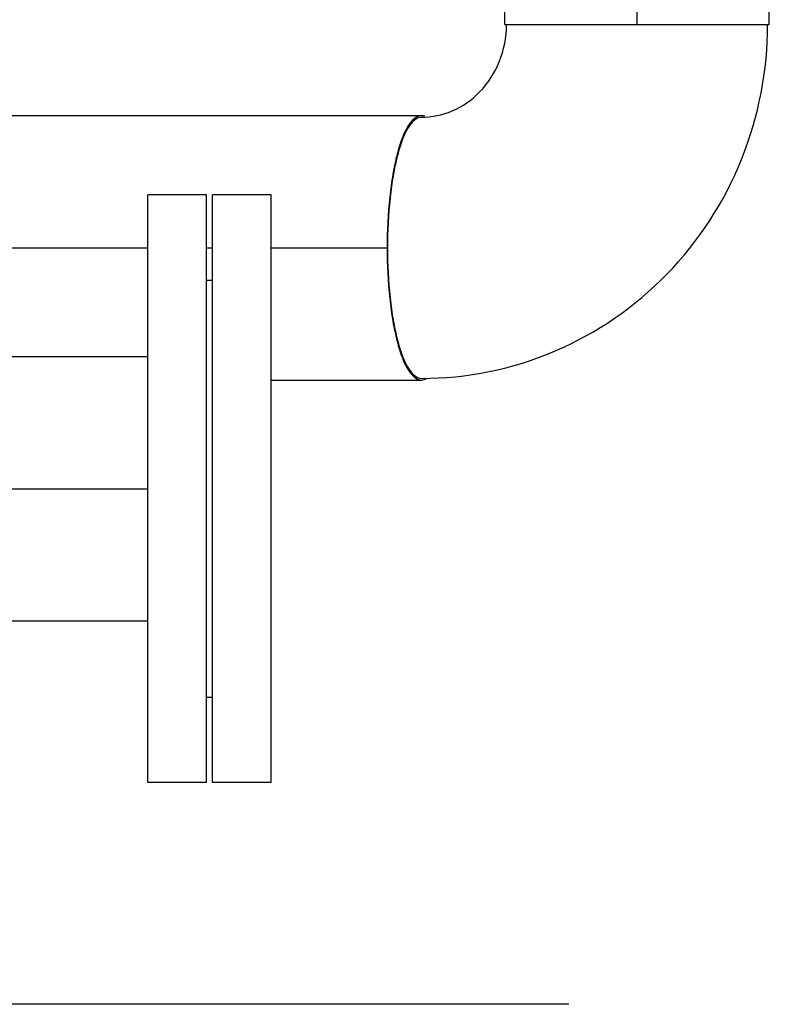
# Model space of a CAD drawing. Header units: millimetres. Extents: x 0 to 1189, y 0 to 841.
# Tile 29 of 158: x 517 to 527, y 277 to 290. Entities that reach past the tile are written whole.
import ezdxf

# ---------------------------------------------------------------- set-up
doc = ezdxf.new("R2010")
doc.units = ezdxf.units.MM
doc.header["$LTSCALE"] = 65.395
doc.linetypes.add('CENTER', pattern=[0.6, 0.375, -0.075, 0.075, -0.075])
for name, color, linetype in [('1907_153200_13_ABL1030', 7, 'CONTINUOUS'), ('1907_153200_13_T3_PBL1108', 7, 'CONTINUOUS'), ('1907_153200_27_ABL1073', 7, 'CONTINUOUS'), ('1907_153200_27_T6_PBL1110', 7, 'CONTINUOUS'), ('1907_153200_27_T7_PBL1122', 7, 'CONTINUOUS'), ('80ND40-DIN2690-MAK_PBL1103', 7, 'CONTINUOUS'), ('9M32C_GENSET_GENERATOR_ABL872', 7, 'CONTINUOUS'), ('9M32C_GENSET_GENERATOR_T1_PBL873', 7, 'CONTINUOUS'), ('9M32C_GENSET_KPL_VERROHRUNG_ABL876', 7, 'CONTINUOUS'), ('BOGEN-S-2D-90-88_9X3_2_PBL1579', 7, 'CONTINUOUS'), ('EN1092-1-01A-DN80-PN16_PBL1095', 7, 'CONTINUOUS'), ('EN1092-1-01A-DN80-PN16_PBL1096', 7, 'CONTINUOUS'), ('links_21_VBL869', 7, 'CONTINUOUS')]:
    doc.layers.add(name, color=color, linetype=linetype)

# ---------------------------------------------------------------- blocks, each defined once
blk = doc.blocks.new('9M32C_GENSET_GENERATOR_T1_PBL873', base_point=(315.208, 304.493))
at = {"layer": '9M32C_GENSET_GENERATOR_T1_PBL873', "color": 2, "linetype": 'CENTER'}
blk.add_line((524.535, 276.556), (105.88, 276.556), dxfattribs=at)
blk = doc.blocks.new('9M32C_GENSET_GENERATOR_ABL872', base_point=(315.208, 304.493))
at = {"layer": '9M32C_GENSET_GENERATOR_T1_PBL873'}
blk.add_blockref('9M32C_GENSET_GENERATOR_T1_PBL873', (315.208, 304.493), dxfattribs=at)
blk = doc.blocks.new('EN1092-1-01A-DN80-PN16_PBL1096', base_point=(519.205, 283.576))
at = {"layer": 'EN1092-1-01A-DN80-PN16_PBL1096', "color": 7, "linetype": 'Continuous'}
for p, q in [((519.605, 287.576), (518.805, 287.576)), ((518.805, 279.576), (518.805, 287.576)), ((519.605, 279.576), (519.605, 287.576)), ((519.605, 279.576), (518.805, 279.576))]:
    blk.add_line(p, q, dxfattribs=at)
blk = doc.blocks.new('1907_153200_13_T3_PBL1108', base_point=(517.505, 283.576))
at = {"layer": '1907_153200_13_T3_PBL1108', "color": 7, "linetype": 'Continuous'}
for p, q in [((516.205, 285.376), (518.805, 285.376)), ((516.205, 285.376), (516.205, 281.776)), ((516.205, 281.776), (518.805, 281.776))]:
    blk.add_line(p, q, dxfattribs=at)
at = {"layer": '1907_153200_13_T3_PBL1108', "color": 2, "linetype": 'CENTER'}
blk.add_line((516.205, 283.576), (518.805, 283.576), dxfattribs=at)
blk = doc.blocks.new('1907_153200_13_ABL1030', base_point=(514.365, 276.474))
at = {"layer": '1907_153200_13_T3_PBL1108'}
blk.add_blockref('1907_153200_13_T3_PBL1108', (517.505, 283.576), dxfattribs=at)
at = {"layer": 'EN1092-1-01A-DN80-PN16_PBL1096'}
blk.add_blockref('EN1092-1-01A-DN80-PN16_PBL1096', (519.205, 283.576), dxfattribs=at)
blk = doc.blocks.new('1907_153200_27_T6_PBL1110', base_point=(514.865, 286.855))
at = {"layer": '1907_153200_27_T6_PBL1110', "color": 7, "linetype": 'Continuous'}
for p, q in [((507.601, 288.655), (510.965, 288.655)), ((514.565, 288.655), (522.53, 288.655)), ((520.485, 285.055), (522.53, 285.055))]:
    blk.add_line(p, q, dxfattribs=at)
at = {"layer": '1907_153200_27_T6_PBL1110', "color": 2, "linetype": 'CENTER'}
for p, q in [((507.601, 286.855), (510.965, 286.855)), ((514.565, 286.855), (518.805, 286.855)), ((519.605, 286.855), (519.685, 286.855)), ((520.485, 286.855), (522.067, 286.855))]:
    blk.add_line(p, q, dxfattribs=at)
at = {"layer": '1907_153200_27_T6_PBL1110', "color": 7, "linetype": 'Continuous'}
for points, knots in [([(507.601, 288.655), (507.525, 288.655), (507.415, 288.529), (507.332, 288.34), (507.262, 288.114), (507.206, 287.845), (507.148, 287.42), (507.133, 287.085), (507.133, 286.855)], [0, 0, 0, 0, 0.116945, 0.212878, 0.334663, 0.479315, 0.642266, 1, 1, 1, 1]), ([(522.53, 288.655), (522.455, 288.655), (522.344, 288.529), (522.261, 288.34), (522.191, 288.114), (522.135, 287.845), (522.078, 287.42), (522.062, 287.085), (522.062, 286.855)], [0, 0, 0, 0, 0.116945, 0.212878, 0.334663, 0.479315, 0.642266, 1, 1, 1, 1]), ([(507.133, 286.855), (507.133, 286.661), (507.148, 286.291), (507.215, 285.786), (507.305, 285.429), (507.402, 285.217), (507.456, 285.14), (507.484, 285.112)], [0, 0, 0, 0, 0.3235, 0.614654, 0.84564, 0.932728, 1, 1, 1, 1]), ([(522.062, 286.855), (522.062, 286.626), (522.078, 286.291), (522.135, 285.866), (522.191, 285.597), (522.261, 285.371), (522.344, 285.182), (522.455, 285.055), (522.53, 285.055)], [0, 0, 0, 0, 0.357734, 0.520685, 0.665337, 0.787122, 0.883055, 1, 1, 1, 1])]:
    blk.add_open_spline(points, degree=3, knots=knots, dxfattribs=at)
for points in [[(522.577, 288.646), (522.562, 288.652), (522.546, 288.655), (522.53, 288.655)], [(522.53, 285.055), (522.553, 285.055), (522.578, 285.063), (522.598, 285.075)]]:
    blk.add_open_spline(points, degree=3, dxfattribs=at)
blk = doc.blocks.new('1907_153200_27_T7_PBL1122', base_point=(525.465, 296.315))
at = {"layer": '1907_153200_27_T7_PBL1122', "color": 7, "linetype": 'Continuous'}
for p, q in [((523.665, 302.735), (527.265, 302.735)), ((523.665, 289.895), (523.665, 302.735)), ((527.265, 289.895), (527.265, 302.735)), ((523.665, 289.895), (527.265, 289.895))]:
    blk.add_line(p, q, dxfattribs=at)
at = {"layer": '1907_153200_27_T7_PBL1122', "color": 2, "linetype": 'CENTER'}
blk.add_line((525.465, 289.895), (525.465, 302.735), dxfattribs=at)
blk = doc.blocks.new('BOGEN-S-2D-90-88_9X3_2_PBL1579', base_point=(524.655, 287.486))
at = {"layer": 'BOGEN-S-2D-90-88_9X3_2_PBL1579', "color": 7, "linetype": 'Continuous'}
for points, knots in [([(522.53, 285.077), (523.146, 285.077), (524.394, 285.332), (525.961, 286.412), (527.001, 288.013), (527.243, 289.272), (527.243, 289.895)], [0, 0, 0, 0, 0.248416, 0.497743, 0.748392, 1, 1, 1, 1]), ([(522.53, 288.633), (522.672, 288.633), (522.969, 288.695), (523.353, 288.964), (523.623, 289.384), (523.687, 289.723), (523.687, 289.895)], [0, 0, 0, 0, 0.226241, 0.466602, 0.726542, 1, 1, 1, 1]), ([(522.53, 288.633), (522.455, 288.633), (522.346, 288.509), (522.264, 288.322), (522.195, 288.099), (522.14, 287.833), (522.083, 287.413), (522.067, 287.083), (522.067, 286.855)], [0, 0, 0, 0, 0.116945, 0.212878, 0.334663, 0.479316, 0.642266, 1, 1, 1, 1]), ([(522.067, 286.855), (522.067, 286.628), (522.083, 286.297), (522.14, 285.878), (522.195, 285.612), (522.264, 285.389), (522.346, 285.202), (522.455, 285.077), (522.53, 285.077)], [0, 0, 0, 0, 0.357734, 0.520684, 0.665337, 0.787122, 0.883055, 1, 1, 1, 1])]:
    blk.add_open_spline(points, degree=3, knots=knots, dxfattribs=at)
blk = doc.blocks.new('1907_153200_27_ABL1073', base_point=(513.273, 288.846))
at = {"layer": '1907_153200_27_T6_PBL1110'}
blk.add_blockref('1907_153200_27_T6_PBL1110', (514.865, 286.855), dxfattribs=at)
at = {"layer": '1907_153200_27_T7_PBL1122'}
blk.add_blockref('1907_153200_27_T7_PBL1122', (525.465, 296.315), dxfattribs=at)
at = {"layer": 'BOGEN-S-2D-90-88_9X3_2_PBL1579'}
blk.add_blockref('BOGEN-S-2D-90-88_9X3_2_PBL1579', (524.655, 287.486), dxfattribs=at)
blk = doc.blocks.new('EN1092-1-01A-DN80-PN16_PBL1095', base_point=(520.085, 283.576))
at = {"layer": 'EN1092-1-01A-DN80-PN16_PBL1095', "color": 7, "linetype": 'Continuous'}
for p, q in [((520.485, 287.576), (519.685, 287.576)), ((519.685, 279.576), (519.685, 287.576)), ((520.485, 279.576), (520.485, 287.576)), ((520.485, 279.576), (519.685, 279.576))]:
    blk.add_line(p, q, dxfattribs=at)
blk = doc.blocks.new('80ND40-DIN2690-MAK_PBL1103', base_point=(519.645, 283.576))
at = {"layer": '80ND40-DIN2690-MAK_PBL1103', "color": 7, "linetype": 'Continuous'}
for p, q in [((519.605, 286.416), (519.685, 286.416)), ((519.605, 280.736), (519.685, 280.736))]:
    blk.add_line(p, q, dxfattribs=at)
blk = doc.blocks.new('9M32C_GENSET_KPL_VERROHRUNG_ABL876', base_point=(486.513, 287.856))
at = {"layer": '1907_153200_13_ABL1030'}
blk.add_blockref('1907_153200_13_ABL1030', (514.365, 276.474), dxfattribs=at)
at = {"layer": '1907_153200_27_ABL1073'}
blk.add_blockref('1907_153200_27_ABL1073', (513.273, 288.846), dxfattribs=at)
at = {"layer": '80ND40-DIN2690-MAK_PBL1103'}
blk.add_blockref('80ND40-DIN2690-MAK_PBL1103', (519.645, 283.576), dxfattribs=at)
at = {"layer": 'EN1092-1-01A-DN80-PN16_PBL1095'}
blk.add_blockref('EN1092-1-01A-DN80-PN16_PBL1095', (520.085, 283.576), dxfattribs=at)
blk = doc.blocks.new('LINKS_21_VBL869', base_point=(326.355, 308.656))
at = {"layer": '9M32C_GENSET_GENERATOR_ABL872'}
blk.add_blockref('9M32C_GENSET_GENERATOR_ABL872', (315.208, 304.493), dxfattribs=at)
at = {"layer": '9M32C_GENSET_KPL_VERROHRUNG_ABL876'}
blk.add_blockref('9M32C_GENSET_KPL_VERROHRUNG_ABL876', (486.513, 287.856), dxfattribs=at)

msp = doc.modelspace()

# ---------------------------------------------------------------- block references
at = {"layer": 'links_21_VBL869'}
msp.add_blockref('LINKS_21_VBL869', (326.35473, 308.65582), dxfattribs=at)

doc.saveas('drawing.dxf')
